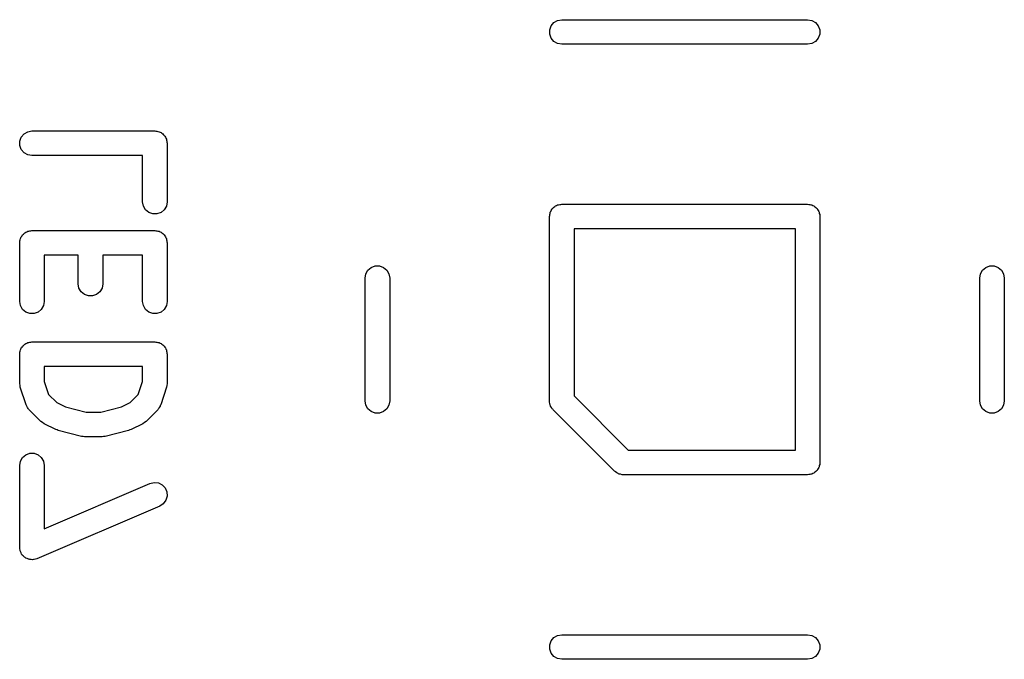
# Model space of a CAD drawing. Extents: x 48 to 353, y -143 to -50.
# Tile 51 of 70: x 220.01 to 228.03, y -69.28 to -64.08. Entities that reach past the tile are written whole.
import ezdxf

# ---------------------------------------------------------------- set-up
doc = ezdxf.new("R2010")
doc.units = 0
doc.header["$MEASUREMENT"] = 0
doc.layers.add('BLACK', color=7, linetype='CONTINUOUS')

msp = doc.modelspace()

# ---------------------------------------------------------------- linework, layer by layer
at = {"layer": 'Black'}
for p, q in [((224.391, -64.081), (224.425, -64.075)), ((224.425, -64.075), (226.425, -64.075)), ((226.425, -64.075), (226.459, -64.081)), ((224.327, -64.1576), (224.338, -64.125)), ((224.327, -64.1924), (224.327, -64.1576)), ((224.338, -64.125), (224.361, -64.0984)), ((224.361, -64.0984), (224.391, -64.081)), ((226.459, -64.081), (226.489, -64.0984)), ((226.489, -64.0984), (226.512, -64.125)), ((226.512, -64.125), (226.523, -64.1576)), ((226.523, -64.1576), (226.523, -64.1924)), ((224.338, -64.225), (224.327, -64.1924)), ((224.361, -64.2516), (224.338, -64.225)), ((226.512, -64.225), (226.489, -64.2516)), ((226.523, -64.1924), (226.512, -64.225)), ((224.391, -64.269), (224.361, -64.2516)), ((224.425, -64.275), (224.391, -64.269)), ((226.425, -64.275), (224.425, -64.275)), ((226.459, -64.269), (226.425, -64.275)), ((226.489, -64.2516), (226.459, -64.269)), ((220.016, -65.0624), (220.028, -65.0298)), ((220.028, -65.0298), (220.051, -65.0032)), ((220.051, -65.0032), (220.081, -64.9858)), ((220.081, -64.9858), (220.115, -64.9798)), ((220.115, -64.9798), (221.115, -64.9798)), ((221.115, -64.9798), (221.123, -64.9813)), ((221.123, -64.9813), (221.132, -64.9813)), ((221.132, -64.9813), (221.14, -64.9843)), ((221.14, -64.9843), (221.149, -64.9858)), ((221.149, -64.9858), (221.157, -64.9902)), ((221.157, -64.9902), (221.165, -64.9932)), ((221.165, -64.9932), (221.172, -64.9988)), ((221.172, -64.9988), (221.179, -65.0032)), ((221.179, -65.0032), (221.185, -65.0099)), ((221.185, -65.0099), (221.191, -65.0155)), ((221.191, -65.0155), (221.196, -65.0231)), ((221.196, -65.0231), (221.201, -65.0298)), ((221.201, -65.0298), (221.204, -65.038)), ((221.204, -65.038), (221.209, -65.0456)), ((220.016, -65.0971), (220.016, -65.0624)), ((220.028, -65.1298), (220.016, -65.0971)), ((221.209, -65.0456), (221.21, -65.0542)), ((221.21, -65.0542), (221.213, -65.0624)), ((221.213, -65.0624), (221.213, -65.0711)), ((221.213, -65.0711), (221.215, -65.0798)), ((221.215, -65.0798), (221.215, -65.556)), ((220.051, -65.1564), (220.028, -65.1298)), ((220.081, -65.1737), (220.051, -65.1564)), ((220.115, -65.1798), (220.081, -65.1737)), ((221.015, -65.1798), (220.115, -65.1798)), ((221.015, -65.556), (221.015, -65.1798)), ((221.021, -65.5902), (221.015, -65.556)), ((221.038, -65.6202), (221.021, -65.5902)), ((221.209, -65.5902), (221.191, -65.6202)), ((221.215, -65.556), (221.209, -65.5902)), ((224.355, -65.6051), (224.361, -65.5984)), ((224.361, -65.5984), (224.368, -65.594)), ((224.368, -65.594), (224.375, -65.5884)), ((224.375, -65.5884), (224.383, -65.5854)), ((224.383, -65.5854), (224.391, -65.581)), ((224.391, -65.581), (224.399, -65.5795)), ((224.399, -65.5795), (224.408, -65.5765)), ((224.408, -65.5765), (224.416, -65.5765)), ((224.416, -65.5765), (224.425, -65.575)), ((224.425, -65.575), (226.425, -65.575)), ((226.425, -65.575), (226.434, -65.5765)), ((226.434, -65.5765), (226.442, -65.5765)), ((226.442, -65.5765), (226.451, -65.5795)), ((226.451, -65.5795), (226.459, -65.581)), ((226.459, -65.581), (226.467, -65.5854)), ((226.467, -65.5854), (226.475, -65.5884)), ((226.475, -65.5884), (226.482, -65.594)), ((226.482, -65.594), (226.489, -65.5984)), ((226.489, -65.5984), (226.495, -65.6051)), ((221.065, -65.6426), (221.038, -65.6202)), ((221.098, -65.6544), (221.065, -65.6426)), ((221.132, -65.6544), (221.098, -65.6544)), ((221.165, -65.6426), (221.132, -65.6544)), ((221.191, -65.6202), (221.165, -65.6426)), ((224.325, -65.675), (224.327, -65.6664)), ((224.325, -67.175), (224.325, -65.675)), ((224.327, -65.6576), (224.33, -65.6494)), ((224.327, -65.6664), (224.327, -65.6576)), ((224.33, -65.6494), (224.331, -65.6408)), ((224.331, -65.6408), (224.335, -65.6332)), ((224.335, -65.6332), (224.338, -65.625)), ((224.338, -65.625), (224.344, -65.6183)), ((224.344, -65.6183), (224.348, -65.6107)), ((224.348, -65.6107), (224.355, -65.6051)), ((226.495, -65.6051), (226.502, -65.6107)), ((226.502, -65.6107), (226.506, -65.6183)), ((226.506, -65.6183), (226.512, -65.625)), ((226.512, -65.625), (226.515, -65.6332)), ((226.515, -65.6332), (226.519, -65.6408)), ((226.519, -65.6408), (226.52, -65.6494)), ((226.52, -65.6494), (226.523, -65.6576)), ((226.523, -65.6576), (226.523, -65.6664)), ((226.523, -65.6664), (226.525, -65.675)), ((226.525, -65.675), (226.525, -67.675)), ((220.025, -65.8475), (220.028, -65.8393)), ((220.028, -65.8393), (220.034, -65.8326)), ((220.034, -65.8326), (220.038, -65.825)), ((220.038, -65.825), (220.045, -65.8194)), ((220.045, -65.8194), (220.051, -65.8127)), ((220.051, -65.8127), (220.058, -65.8083)), ((220.058, -65.8083), (220.065, -65.8027)), ((220.065, -65.8027), (220.073, -65.7997)), ((220.073, -65.7997), (220.081, -65.7953)), ((220.081, -65.7953), (220.089, -65.7938)), ((220.089, -65.7938), (220.098, -65.7908)), ((220.098, -65.7908), (220.106, -65.7908)), ((220.106, -65.7908), (220.115, -65.7893)), ((220.115, -65.7893), (221.115, -65.7893)), ((221.115, -65.7893), (221.123, -65.7908)), ((221.123, -65.7908), (221.132, -65.7908)), ((221.132, -65.7908), (221.14, -65.7938)), ((221.14, -65.7938), (221.149, -65.7953)), ((221.149, -65.7953), (221.157, -65.7997)), ((221.157, -65.7997), (221.165, -65.8027)), ((221.165, -65.8027), (221.172, -65.8083)), ((221.172, -65.8083), (221.179, -65.8127)), ((221.179, -65.8127), (221.185, -65.8194)), ((221.185, -65.8194), (221.191, -65.825)), ((221.191, -65.825), (221.196, -65.8326)), ((221.196, -65.8326), (221.201, -65.8393)), ((221.201, -65.8393), (221.204, -65.8475)), ((224.525, -65.775), (224.525, -67.1336)), ((226.325, -65.775), (224.525, -65.775)), ((226.325, -67.575), (226.325, -65.775)), ((220.015, -65.8893), (220.016, -65.8807)), ((220.015, -66.3655), (220.015, -65.8893)), ((220.016, -65.8719), (220.019, -65.8637)), ((220.016, -65.8807), (220.016, -65.8719)), ((220.019, -65.8637), (220.021, -65.8551)), ((220.021, -65.8551), (220.025, -65.8475)), ((221.204, -65.8475), (221.209, -65.8551)), ((221.209, -65.8551), (221.21, -65.8637)), ((221.21, -65.8637), (221.213, -65.8719)), ((221.213, -65.8719), (221.213, -65.8807)), ((221.213, -65.8807), (221.215, -65.8893)), ((221.215, -65.8893), (221.215, -66.3655)), ((220.491, -65.9893), (220.215, -65.9893)), ((220.215, -65.9893), (220.215, -66.3655)), ((220.491, -66.2226), (220.491, -65.9893)), ((221.015, -65.9893), (220.691, -65.9893)), ((220.691, -65.9893), (220.691, -66.2226)), ((221.015, -66.3655), (221.015, -65.9893)), ((222.875, -66.0884), (222.908, -66.0765)), ((222.908, -66.0765), (222.942, -66.0765)), ((222.942, -66.0765), (222.975, -66.0884)), ((227.875, -66.0884), (227.908, -66.0765)), ((227.908, -66.0765), (227.942, -66.0765)), ((227.942, -66.0765), (227.975, -66.0884)), ((222.825, -66.175), (222.831, -66.1408)), ((222.831, -66.1408), (222.848, -66.1107)), ((222.848, -66.1107), (222.875, -66.0884)), ((222.975, -66.0884), (223.002, -66.1107)), ((223.002, -66.1107), (223.019, -66.1408)), ((223.019, -66.1408), (223.025, -66.175)), ((227.825, -66.175), (227.831, -66.1408)), ((227.831, -66.1408), (227.848, -66.1107)), ((227.848, -66.1107), (227.875, -66.0884)), ((227.975, -66.0884), (228.002, -66.1107)), ((228.002, -66.1107), (228.019, -66.1408)), ((228.019, -66.1408), (228.025, -66.175)), ((220.497, -66.2568), (220.491, -66.2226)), ((220.691, -66.2226), (220.685, -66.2568)), ((222.825, -67.175), (222.825, -66.175)), ((223.025, -66.175), (223.025, -67.175)), ((227.825, -67.175), (227.825, -66.175)), ((228.025, -66.175), (228.025, -67.175)), ((220.514, -66.2869), (220.497, -66.2568)), ((220.541, -66.3092), (220.514, -66.2869)), ((220.574, -66.3211), (220.541, -66.3092)), ((220.608, -66.3211), (220.574, -66.3211)), ((220.641, -66.3092), (220.608, -66.3211)), ((220.668, -66.2869), (220.641, -66.3092)), ((220.685, -66.2568), (220.668, -66.2869)), ((220.021, -66.3997), (220.015, -66.3655)), ((220.038, -66.4298), (220.021, -66.3997)), ((220.209, -66.3997), (220.191, -66.4298)), ((220.215, -66.3655), (220.209, -66.3997)), ((221.021, -66.3997), (221.015, -66.3655)), ((221.038, -66.4298), (221.021, -66.3997)), ((221.209, -66.3997), (221.191, -66.4298)), ((221.215, -66.3655), (221.209, -66.3997)), ((220.065, -66.4521), (220.038, -66.4298)), ((220.098, -66.464), (220.065, -66.4521)), ((220.132, -66.464), (220.098, -66.464)), ((220.165, -66.4521), (220.132, -66.464)), ((220.191, -66.4298), (220.165, -66.4521)), ((221.065, -66.4521), (221.038, -66.4298)), ((221.098, -66.464), (221.065, -66.4521)), ((221.132, -66.464), (221.098, -66.464)), ((221.165, -66.4521), (221.132, -66.464)), ((221.191, -66.4298), (221.165, -66.4521)), ((220.045, -66.7241), (220.051, -66.7174)), ((220.051, -66.7174), (220.058, -66.7131)), ((220.058, -66.7131), (220.065, -66.7074)), ((220.065, -66.7074), (220.073, -66.7045)), ((220.073, -66.7045), (220.081, -66.7001)), ((220.081, -66.7001), (220.089, -66.6986)), ((220.089, -66.6986), (220.098, -66.6956)), ((220.098, -66.6956), (220.106, -66.6956)), ((220.106, -66.6956), (220.115, -66.694)), ((220.115, -66.694), (221.115, -66.694)), ((221.115, -66.694), (221.123, -66.6956)), ((221.123, -66.6956), (221.132, -66.6956)), ((221.132, -66.6956), (221.14, -66.6986)), ((221.14, -66.6986), (221.149, -66.7001)), ((221.149, -66.7001), (221.157, -66.7045)), ((221.157, -66.7045), (221.165, -66.7074)), ((221.165, -66.7074), (221.172, -66.7131)), ((221.172, -66.7131), (221.179, -66.7174)), ((221.179, -66.7174), (221.185, -66.7241)), ((220.015, -66.794), (220.016, -66.7854)), ((220.015, -67.0321), (220.015, -66.794)), ((220.016, -66.7767), (220.019, -66.7685)), ((220.016, -66.7854), (220.016, -66.7767)), ((220.019, -66.7685), (220.021, -66.7598)), ((220.021, -66.7598), (220.025, -66.7523)), ((220.025, -66.7523), (220.028, -66.744)), ((220.028, -66.744), (220.034, -66.7373)), ((220.034, -66.7373), (220.038, -66.7298)), ((220.038, -66.7298), (220.045, -66.7241)), ((221.185, -66.7241), (221.191, -66.7298)), ((221.191, -66.7298), (221.196, -66.7373)), ((221.196, -66.7373), (221.201, -66.744)), ((221.201, -66.744), (221.204, -66.7523)), ((221.204, -66.7523), (221.209, -66.7598)), ((221.209, -66.7598), (221.21, -66.7685)), ((221.21, -66.7685), (221.213, -66.7767)), ((221.213, -66.7767), (221.213, -66.7854)), ((221.213, -66.7854), (221.215, -66.794)), ((221.215, -66.794), (221.215, -67.0321)), ((220.215, -66.894), (220.215, -67.0159)), ((221.015, -66.894), (220.215, -66.894)), ((221.015, -67.0159), (221.015, -66.894)), ((220.018, -67.0479), (220.015, -67.0321)), ((220.215, -67.0159), (220.25, -67.121)), ((220.98, -67.121), (221.015, -67.0159)), ((221.215, -67.0321), (221.212, -67.0479)), ((220.02, -67.0638), (220.018, -67.0479)), ((220.068, -67.2066), (220.02, -67.0638)), ((220.25, -67.121), (220.317, -67.1881)), ((220.913, -67.1881), (220.98, -67.121)), ((221.21, -67.0638), (221.162, -67.2066)), ((221.212, -67.0479), (221.21, -67.0638)), ((220.317, -67.1881), (220.388, -67.2235)), ((220.842, -67.2235), (220.913, -67.1881)), ((222.831, -67.2092), (222.825, -67.175)), ((223.025, -67.175), (223.019, -67.2092)), ((224.326, -67.1793), (224.325, -67.175)), ((224.325, -67.1837), (224.326, -67.1793)), ((224.329, -67.1963), (224.325, -67.1837)), ((224.331, -67.2092), (224.329, -67.1963)), ((224.525, -67.1336), (224.966, -67.575)), ((227.831, -67.2092), (227.825, -67.175)), ((228.025, -67.175), (228.019, -67.2092)), ((220.07, -67.2117), (220.068, -67.2066)), ((220.072, -67.2173), (220.07, -67.2117)), ((220.079, -67.2269), (220.072, -67.2173)), ((220.084, -67.2372), (220.079, -67.2269)), ((220.088, -67.241), (220.084, -67.2372)), ((220.092, -67.2457), (220.088, -67.241)), ((220.187, -67.3409), (220.092, -67.2457)), ((220.388, -67.2235), (220.556, -67.2655)), ((220.556, -67.2655), (220.674, -67.2655)), ((220.674, -67.2655), (220.842, -67.2235)), ((221.138, -67.2457), (221.043, -67.3409)), ((221.141, -67.241), (221.138, -67.2457)), ((221.146, -67.2372), (221.141, -67.241)), ((221.151, -67.2269), (221.146, -67.2372)), ((221.158, -67.2173), (221.151, -67.2269)), ((221.159, -67.2117), (221.158, -67.2173)), ((221.162, -67.2066), (221.159, -67.2117)), ((222.848, -67.2393), (222.831, -67.2092)), ((222.875, -67.2616), (222.848, -67.2393)), ((222.908, -67.2735), (222.875, -67.2616)), ((222.942, -67.2735), (222.908, -67.2735)), ((222.975, -67.2616), (222.942, -67.2735)), ((223.002, -67.2393), (222.975, -67.2616)), ((223.019, -67.2092), (223.002, -67.2393)), ((224.333, -67.213), (224.331, -67.2092)), ((224.334, -67.2173), (224.333, -67.213)), ((224.342, -67.228), (224.334, -67.2173)), ((224.348, -67.2393), (224.342, -67.228)), ((224.352, -67.2421), (224.348, -67.2393)), ((224.354, -67.2457), (224.352, -67.2421)), ((224.854, -67.7457), (224.354, -67.2457)), ((227.848, -67.2393), (227.831, -67.2092)), ((227.875, -67.2616), (227.848, -67.2393)), ((227.908, -67.2735), (227.875, -67.2616)), ((227.942, -67.2735), (227.908, -67.2735)), ((227.975, -67.2616), (227.942, -67.2735)), ((228.002, -67.2393), (227.975, -67.2616)), ((228.019, -67.2092), (228.002, -67.2393)), ((220.2, -67.3501), (220.187, -67.3409)), ((220.213, -67.3597), (220.2, -67.3501)), ((220.308, -67.4073), (220.213, -67.3597)), ((221.017, -67.3597), (220.922, -67.4073)), ((221.03, -67.3501), (221.017, -67.3597)), ((221.043, -67.3409), (221.03, -67.3501)), ((220.319, -67.4104), (220.308, -67.4073)), ((220.329, -67.4149), (220.319, -67.4104)), ((220.519, -67.4625), (220.329, -67.4149)), ((220.901, -67.4149), (220.711, -67.4625)), ((220.911, -67.4104), (220.901, -67.4149)), ((220.922, -67.4073), (220.911, -67.4104)), ((220.531, -67.4634), (220.519, -67.4625)), ((220.543, -67.4655), (220.531, -67.4634)), ((220.686, -67.4655), (220.543, -67.4655)), ((220.698, -67.4634), (220.686, -67.4655)), ((220.711, -67.4625), (220.698, -67.4634)), ((220.065, -67.6122), (220.098, -67.6003)), ((220.098, -67.6003), (220.132, -67.6003)), ((220.132, -67.6003), (220.165, -67.6122)), ((224.966, -67.575), (226.325, -67.575)), ((220.015, -67.6988), (220.021, -67.6646)), ((220.021, -67.6646), (220.038, -67.6345)), ((220.038, -67.6345), (220.065, -67.6122)), ((220.165, -67.6122), (220.191, -67.6345)), ((220.191, -67.6345), (220.209, -67.6646)), ((220.209, -67.6646), (220.215, -67.6988)), ((226.525, -67.675), (226.523, -67.6836)), ((226.523, -67.6836), (226.523, -67.6924)), ((220.015, -68.3655), (220.015, -67.6988)), ((220.215, -67.6988), (220.215, -68.2138)), ((224.858, -67.7482), (224.854, -67.7457)), ((224.861, -67.7516), (224.858, -67.7482)), ((224.872, -67.7581), (224.861, -67.7516)), ((224.883, -67.7656), (224.872, -67.7581)), ((226.467, -67.7646), (226.459, -67.769)), ((226.475, -67.7616), (226.467, -67.7646)), ((226.482, -67.756), (226.475, -67.7616)), ((226.489, -67.7516), (226.482, -67.756)), ((226.495, -67.7449), (226.489, -67.7516)), ((226.502, -67.7393), (226.495, -67.7449)), ((226.506, -67.7317), (226.502, -67.7393)), ((226.512, -67.725), (226.506, -67.7317)), ((226.515, -67.7168), (226.512, -67.725)), ((226.519, -67.7092), (226.515, -67.7168)), ((226.52, -67.7006), (226.519, -67.7092)), ((226.523, -67.6924), (226.52, -67.7006)), ((221.075, -67.845), (221.109, -67.8371)), ((221.109, -67.8371), (221.144, -67.8412)), ((221.144, -67.8412), (221.175, -67.8568)), ((224.887, -67.7668), (224.883, -67.7656)), ((224.891, -67.769), (224.887, -67.7668)), ((224.904, -67.7712), (224.891, -67.769)), ((224.916, -67.7746), (224.904, -67.7712)), ((224.921, -67.7742), (224.916, -67.7746)), ((224.925, -67.775), (224.921, -67.7742)), ((226.425, -67.775), (224.925, -67.775)), ((226.434, -67.7735), (226.425, -67.775)), ((226.442, -67.7735), (226.434, -67.7735)), ((226.451, -67.7705), (226.442, -67.7735)), ((226.459, -67.769), (226.451, -67.7705)), ((220.215, -68.2138), (221.075, -67.845)), ((221.175, -67.8568), (221.199, -67.8821)), ((221.199, -67.8821), (221.212, -67.9141)), ((221.212, -67.9141), (221.214, -67.9487)), ((221.204, -67.982), (221.183, -68.0098)), ((221.214, -67.9487), (221.204, -67.982)), ((221.154, -68.0288), (220.154, -68.4574)), ((221.183, -68.0098), (221.154, -68.0288)), ((220.017, -68.3768), (220.015, -68.3655)), ((220.018, -68.3883), (220.017, -68.3768)), ((220.02, -68.3938), (220.018, -68.3883)), ((220.021, -68.3997), (220.02, -68.3938)), ((220.027, -68.4096), (220.021, -68.3997)), ((220.031, -68.4202), (220.027, -68.4096)), ((220.035, -68.4246), (220.031, -68.4202)), ((220.038, -68.4298), (220.035, -68.4246)), ((220.047, -68.4372), (220.038, -68.4298)), ((220.055, -68.4455), (220.047, -68.4372)), ((220.06, -68.4482), (220.055, -68.4455)), ((220.065, -68.4521), (220.06, -68.4482)), ((220.076, -68.456), (220.065, -68.4521)), ((220.086, -68.4612), (220.076, -68.456)), ((220.092, -68.4619), (220.086, -68.4612)), ((220.098, -68.464), (220.092, -68.4619)), ((220.109, -68.464), (220.098, -68.464)), ((220.12, -68.4653), (220.109, -68.464)), ((220.126, -68.464), (220.12, -68.4653)), ((220.132, -68.464), (220.126, -68.464)), ((220.143, -68.46), (220.132, -68.464)), ((220.154, -68.4574), (220.143, -68.46)), ((224.327, -69.1576), (224.338, -69.125)), ((224.338, -69.125), (224.361, -69.0984)), ((224.361, -69.0984), (224.391, -69.081)), ((224.391, -69.081), (224.425, -69.075)), ((224.425, -69.075), (226.425, -69.075)), ((226.425, -69.075), (226.459, -69.081)), ((226.459, -69.081), (226.489, -69.0984)), ((226.489, -69.0984), (226.512, -69.125)), ((226.512, -69.125), (226.523, -69.1576)), ((224.327, -69.1924), (224.327, -69.1576)), ((224.338, -69.225), (224.327, -69.1924)), ((226.523, -69.1924), (226.512, -69.225)), ((226.523, -69.1576), (226.523, -69.1924)), ((224.361, -69.2516), (224.338, -69.225)), ((224.391, -69.269), (224.361, -69.2516)), ((224.425, -69.275), (224.391, -69.269)), ((226.425, -69.275), (224.425, -69.275)), ((226.459, -69.269), (226.425, -69.275)), ((226.489, -69.2516), (226.459, -69.269)), ((226.512, -69.225), (226.489, -69.2516))]:
    msp.add_line(p, q, dxfattribs=at)

doc.saveas('drawing.dxf')
